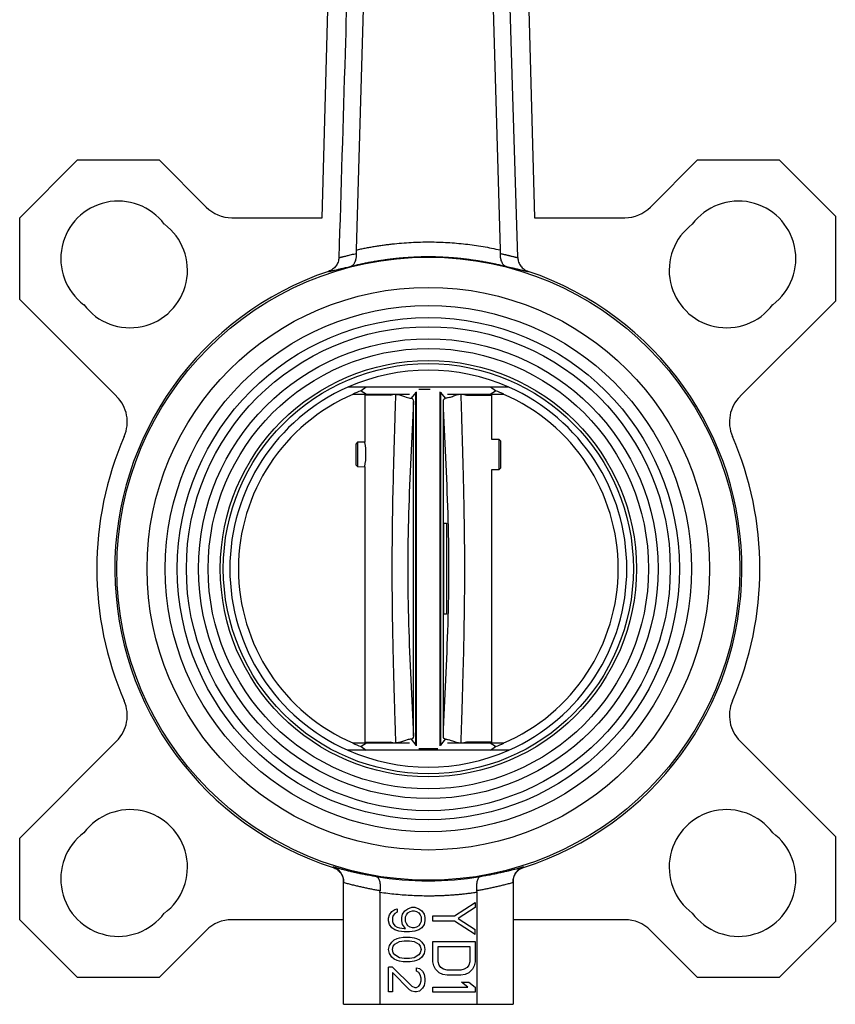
# Model space of a CAD drawing. Header units: millimetres. Extents: x 358 to 1311, y -31 to 892.
# Tile 3 of 29: x 450 to 585, y 278 to 441. Entities that reach past the tile are written whole.
import ezdxf

# ---------------------------------------------------------------- set-up
doc = ezdxf.new("R2010")
doc.units = ezdxf.units.MM

msp = doc.modelspace()

# ---------------------------------------------------------------- linework, layer by layer
at = {"color": 7, "linetype": 'Continuous', "lineweight": 25}
for p, q in [((505.65, 402.86), (508.21, 489.17)), ((526.86, 489.17), (529.43, 402.86)), ((499.99, 408.18), (502.08, 483.49)), ((533, 483.49), (535.09, 408.18)), ((449.98, 408.18), (459.52, 417.73)), ((459.52, 417.73), (473.02, 417.73)), ((473.02, 417.73), (480.81, 409.94)), ((554.26, 409.94), (562.05, 417.73)), ((562.05, 417.73), (575.55, 417.73)), ((575.55, 417.73), (584.83, 408.45)), ((449.98, 394.68), (449.98, 408.18)), ((485.05, 408.18), (499.99, 408.18)), ((535.09, 408.18), (550.02, 408.18)), ((584.83, 408.45), (584.83, 394.41)), ((466, 378.66), (449.98, 394.68)), ((584.83, 394.41), (569.07, 378.66)), ((530.85, 380.17), (504.22, 380.17)), ((507.28, 380.17), (506.41, 379.57)), ((506.41, 379.57), (507.29, 379.02)), ((515.47, 379.32), (514.68, 378.35)), ((515.43, 379.42), (515.47, 379.32)), ((515.58, 320.9), (515.58, 379.43)), ((519.5, 320.9), (519.5, 379.43)), ((519.61, 379.32), (519.65, 379.42)), ((520.4, 378.35), (519.61, 379.32)), ((527.78, 379.02), (528.66, 379.57)), ((528.66, 379.57), (527.8, 380.17)), ((505.05, 379.02), (507.29, 379.02)), ((507.05, 379.02), (507.04, 378.87)), ((507.04, 378.87), (507.04, 371.09)), ((507.29, 379.02), (514.4, 379.02)), ((512.17, 378.97), (511.24, 378.87)), ((515.06, 322.5), (515.06, 377.83)), ((520.02, 322.5), (520.02, 377.83)), ((520.68, 379.02), (527.78, 379.02)), ((523.84, 378.87), (522.9, 378.97)), ((527.78, 379.02), (530.02, 379.02)), ((528.04, 378.87), (528.03, 379.02)), ((528.04, 371.53), (528.04, 378.87)), ((507.04, 371.09), (505.84, 371.06)), ((529.24, 371.55), (528.04, 371.53)), ((529.54, 371.26), (529.24, 371.55)), ((529.24, 369.05), (529.24, 371.55)), ((529.54, 369.05), (529.54, 371.26)), ((505.84, 371.06), (505.54, 370.75)), ((505.54, 370.75), (505.54, 367.35)), ((505.84, 371.06), (505.84, 369.05)), ((505.84, 369.05), (505.84, 367.05)), ((529.24, 366.55), (529.24, 369.05)), ((529.54, 366.85), (529.54, 369.05)), ((505.54, 367.35), (505.84, 367.05)), ((505.84, 367.05), (507.04, 367.02)), ((507.04, 367.02), (507.04, 321.47)), ((528.04, 366.58), (529.24, 366.55)), ((528.04, 321.47), (528.04, 366.58)), ((529.24, 366.55), (529.54, 366.85)), ((520.12, 357.67), (520.52, 357.67)), ((520.12, 342.67), (520.12, 357.67)), ((520.52, 357.67), (520.52, 342.67)), ((520.52, 342.67), (520.12, 342.67)), ((449.98, 305.65), (466, 321.67)), ((507.29, 321.32), (505.05, 321.32)), ((507.29, 321.32), (506.41, 320.77)), ((506.41, 320.77), (507.28, 320.17)), ((507.04, 321.47), (507.05, 321.32)), ((514.4, 321.32), (507.29, 321.32)), ((511.24, 321.47), (512.17, 321.36)), ((514.68, 321.98), (515.47, 321.01)), ((515.47, 321.01), (515.43, 320.9)), ((519.61, 321.01), (520.4, 321.98)), ((519.65, 320.91), (519.61, 321.01)), ((527.78, 321.32), (520.68, 321.32)), ((522.9, 321.36), (523.84, 321.47)), ((528.66, 320.77), (527.78, 321.32)), ((530.02, 321.32), (527.78, 321.32)), ((527.8, 320.17), (528.66, 320.77)), ((528.03, 321.32), (528.04, 321.47)), ((569.07, 321.67), (584.83, 305.92)), ((530.85, 320.17), (504.22, 320.17)), ((449.98, 292.15), (449.98, 305.65)), ((584.83, 305.92), (584.83, 291.88)), ((501.8, 300.78), (501.8, 300.88)), ((533.28, 300.88), (533.28, 300.78)), ((503.54, 278.17), (503.54, 298.29)), ((531.54, 298.29), (531.54, 278.17)), ((509.54, 296.65), (509.54, 278.17)), ((525.54, 296.65), (525.54, 278.17)), ((521.85, 292.77), (525.28, 295.01)), ((525.28, 295.01), (525.28, 294.17)), ((510.98, 292.4), (511.11, 292.96)), ((511.11, 292.96), (511.49, 293.52)), ((511.49, 293.52), (512, 293.86)), ((512, 293.18), (511.74, 292.85)), ((512, 293.86), (512.38, 293.97)), ((512.38, 293.41), (512, 293.18)), ((512.38, 293.97), (512.38, 293.41)), ((513.15, 292.51), (513.28, 293.07)), ((513.28, 293.07), (513.66, 293.63)), ((513.66, 293.63), (514.17, 293.97)), ((513.79, 292.62), (513.91, 292.96)), ((513.91, 292.96), (514.17, 293.3)), ((514.17, 293.97), (514.81, 294.2)), ((514.17, 293.3), (514.55, 293.52)), ((514.55, 293.52), (514.93, 293.63)), ((514.81, 294.2), (515.32, 294.2)), ((514.93, 293.63), (515.19, 293.63)), ((515.19, 293.63), (515.57, 293.52)), ((515.32, 294.2), (515.96, 293.97)), ((515.57, 293.52), (515.96, 293.3)), ((515.96, 293.97), (516.47, 293.63)), ((515.96, 293.3), (516.21, 292.96)), ((516.21, 292.96), (516.34, 292.62)), ((516.47, 293.63), (516.85, 293.07)), ((516.85, 293.07), (516.98, 292.51)), ((525.28, 294.17), (522.45, 292.35)), ((459.52, 282.6), (449.98, 292.15)), ((503.54, 292.15), (485.05, 292.15)), ((510.98, 291.95), (510.98, 292.4)), ((511.11, 291.38), (510.98, 291.95)), ((511.49, 290.82), (511.11, 291.38)), ((511.74, 292.85), (511.62, 292.51)), ((511.62, 292.51), (511.62, 291.83)), ((511.62, 291.83), (511.74, 291.5)), ((511.74, 291.5), (512, 291.16)), ((513.15, 291.95), (513.15, 292.51)), ((513.28, 291.38), (513.15, 291.95)), ((513.79, 290.71), (513.28, 291.38)), ((513.79, 291.83), (513.79, 292.62)), ((513.91, 291.5), (513.79, 291.83)), ((514.17, 291.16), (513.91, 291.5)), ((516.21, 291.5), (515.96, 291.16)), ((516.34, 291.83), (516.21, 291.5)), ((516.34, 292.62), (516.34, 291.83)), ((516.85, 291.38), (516.47, 290.82)), ((516.98, 291.95), (516.85, 291.38)), ((516.98, 292.51), (516.98, 291.95)), ((518.28, 291.93), (518.28, 292.77)), ((518.28, 292.77), (521.85, 292.77)), ((521.85, 291.93), (518.28, 291.93)), ((525.28, 289.69), (521.85, 291.93)), ((522.45, 292.35), (525.28, 290.53)), ((550.02, 292.15), (531.54, 292.15)), ((584.83, 291.88), (575.55, 282.6)), ((480.81, 290.39), (473.02, 282.6)), ((512, 290.48), (511.49, 290.82)), ((512, 291.16), (512.38, 290.93)), ((512.64, 290.26), (512, 290.48)), ((512.38, 290.93), (512.76, 290.82)), ((513.53, 290.15), (512.64, 290.26)), ((512.76, 290.82), (513.53, 290.71)), ((513.53, 290.71), (513.79, 290.71)), ((514.42, 290.15), (513.53, 290.15)), ((514.55, 290.93), (514.17, 291.16)), ((515.32, 290.26), (514.42, 290.15)), ((514.93, 290.82), (514.55, 290.93)), ((515.19, 290.82), (514.93, 290.82)), ((515.57, 290.93), (515.19, 290.82)), ((515.96, 290.48), (515.32, 290.26)), ((515.96, 291.16), (515.57, 290.93)), ((516.47, 290.82), (515.96, 290.48)), ((525.28, 289.69), (525.28, 290.53)), ((562.05, 282.6), (554.26, 290.39)), ((511.11, 287.9), (511.49, 288.46)), ((511.49, 288.46), (511.87, 288.8)), ((511.74, 287.78), (512, 288.12)), ((511.87, 288.8), (512.38, 289.02)), ((512, 288.12), (512.76, 288.57)), ((512.38, 289.02), (512.76, 289.13)), ((512.76, 289.13), (513.4, 289.25)), ((512.76, 288.57), (513.53, 288.68)), ((513.4, 289.25), (514.55, 289.25)), ((513.53, 288.68), (514.42, 288.68)), ((514.42, 288.68), (515.19, 288.57)), ((514.55, 289.25), (515.19, 289.13)), ((515.19, 289.13), (515.57, 289.02)), ((515.19, 288.57), (515.96, 288.12)), ((515.57, 289.02), (516.08, 288.8)), ((515.96, 288.12), (516.21, 287.78)), ((516.08, 288.8), (516.47, 288.46)), ((516.47, 288.46), (516.85, 287.9)), ((518.28, 285.21), (518.28, 288.57)), ((518.28, 288.57), (525.28, 288.57)), ((525.28, 288.57), (525.28, 285.21)), ((510.98, 287.22), (511.11, 287.9)), ((511.11, 286.55), (510.98, 287.22)), ((511.49, 285.98), (511.11, 286.55)), ((511.62, 287.22), (511.74, 287.78)), ((511.74, 286.66), (511.62, 287.22)), ((512, 286.32), (511.74, 286.66)), ((516.21, 286.66), (515.96, 286.32)), ((516.21, 287.78), (516.34, 287.22)), ((516.34, 287.22), (516.21, 286.66)), ((516.85, 286.55), (516.47, 285.98)), ((516.85, 287.9), (516.98, 287.22)), ((516.98, 287.22), (516.85, 286.55)), ((519.17, 285.21), (519.17, 287.73)), ((519.17, 287.73), (524.38, 287.73)), ((524.38, 287.73), (524.38, 285.21)), ((511.87, 285.65), (511.49, 285.98)), ((512.38, 285.42), (511.87, 285.65)), ((512.76, 285.87), (512, 286.32)), ((512.76, 285.31), (512.38, 285.42)), ((513.53, 285.76), (512.76, 285.87)), ((513.4, 285.2), (512.76, 285.31)), ((514.55, 285.2), (513.4, 285.2)), ((514.42, 285.76), (513.53, 285.76)), ((515.19, 285.87), (514.42, 285.76)), ((515.19, 285.31), (514.55, 285.2)), ((515.96, 286.32), (515.19, 285.87)), ((515.57, 285.42), (515.19, 285.31)), ((516.08, 285.65), (515.57, 285.42)), ((516.47, 285.98), (516.08, 285.65)), ((518.43, 284.51), (518.28, 285.21)), ((519.32, 284.65), (519.17, 285.21)), ((524.38, 285.21), (524.23, 284.65)), ((525.28, 285.21), (525.13, 284.51)), ((510.98, 280.25), (510.98, 284.3)), ((511.62, 284.3), (510.98, 284.3)), ((511.62, 284.3), (514.81, 281.15)), ((514.42, 280.58), (511.62, 283.4)), ((511.62, 283.4), (511.62, 280.25)), ((515.57, 283.62), (515.57, 284.18)), ((515.57, 284.18), (516.08, 284.07)), ((515.96, 283.4), (515.57, 283.62)), ((516.21, 283.06), (515.96, 283.4)), ((516.08, 284.07), (516.59, 283.62)), ((516.59, 283.62), (516.85, 283.17)), ((518.72, 283.95), (518.43, 284.51)), ((519.32, 283.39), (518.72, 283.95)), ((519.62, 284.23), (519.32, 284.65)), ((519.92, 283.11), (519.32, 283.39)), ((520.06, 283.95), (519.62, 284.23)), ((520.66, 283.81), (520.06, 283.95)), ((522.89, 283.81), (520.66, 283.81)), ((523.49, 283.95), (522.89, 283.81)), ((523.94, 284.23), (523.49, 283.95)), ((524.23, 283.39), (523.64, 283.11)), ((524.23, 284.65), (523.94, 284.23)), ((524.83, 283.95), (524.23, 283.39)), ((525.13, 284.51), (524.83, 283.95)), ((473.02, 282.6), (459.52, 282.6)), ((516.34, 282.5), (516.21, 283.06)), ((516.21, 281.48), (516.34, 282.05)), ((516.34, 282.05), (516.34, 282.5)), ((516.85, 283.17), (516.98, 282.38)), ((516.98, 281.93), (516.85, 281.26)), ((516.98, 282.38), (516.98, 281.93)), ((520.66, 282.97), (519.92, 283.11)), ((522.89, 282.97), (520.66, 282.97)), ((523.64, 283.11), (522.89, 282.97)), ((524.09, 281.01), (523.04, 281.85)), ((523.04, 281.85), (524.23, 281.85)), ((524.23, 281.85), (525.28, 281.01)), ((575.55, 282.6), (562.05, 282.6)), ((511.62, 280.25), (510.98, 280.25)), ((514.81, 280.36), (514.42, 280.58)), ((514.81, 281.15), (515.32, 280.92)), ((515.32, 280.25), (514.81, 280.36)), ((515.32, 280.92), (515.57, 280.92)), ((515.57, 280.25), (515.32, 280.25)), ((515.57, 280.92), (515.96, 281.15)), ((516.08, 280.36), (515.57, 280.25)), ((515.96, 281.15), (516.21, 281.48)), ((516.59, 280.81), (516.08, 280.36)), ((516.85, 281.26), (516.59, 280.81)), ((518.28, 281.01), (524.09, 281.01)), ((518.28, 280.17), (518.28, 281.01)), ((525.28, 280.17), (518.28, 280.17)), ((525.28, 281.01), (525.28, 280.17)), ((503.54, 278.17), (509.54, 278.17)), ((509.54, 278.17), (525.54, 278.17)), ((525.54, 278.17), (531.54, 278.17))]:
    msp.add_line(p, q, dxfattribs=at)
at = {"color": 8, "linetype": 'Continuous', "lineweight": 25}
for p, q in [((511.24, 378.87), (507.04, 378.87)), ((511.24, 378.87), (511.86, 379.02)), ((523.21, 379.02), (523.84, 378.87)), ((523.84, 378.87), (528.04, 378.87)), ((507.04, 321.47), (511.24, 321.47)), ((511.87, 321.32), (511.24, 321.47)), ((523.84, 321.47), (523.22, 321.32)), ((528.04, 321.47), (523.84, 321.47))]:
    msp.add_line(p, q, dxfattribs=at)
at = {"color": 7, "linetype": 'Continuous', "lineweight": 25, "flags": 128}
msp.add_lwpolyline([(532.33, 401.6), (531.47, 430.05), (530.57, 459.61), (529.83, 483.71)], dxfattribs=at)
at = {"color": 7, "linetype": 'Continuous', "lineweight": 25}
for radius in [51.5, 46.5, 43.5, 41.5, 40, 38, 36.4, 34.4, 33.9]:
    msp.add_circle((517.54, 350.17), radius, dxfattribs=at)
for centre, radius, start, end in [((466.27, 401.43), 9.5, 36.678, 233.322), ((568.8, 401.43), 9.5, 306.678, 143.322), ((485.05, 414.18), 6, 225, 270), ((550.02, 414.18), 6, 270, 315), ((468.22, 399.49), 9.5, 216.678, 53.322), ((566.86, 399.49), 9.5, 126.678, 323.322), ((517.54, 350.17), 51.84, 108.5595, 252.3219), ((517.54, 350.17), 51.84, 287.6781, 71.4404), ((517.54, 350.17), 32.82, 66.0629, 113.9331), ((517.54, 350.17), 32.82, 113.9331, 246.0629), ((517.54, 350.17), 31.43, 110.7295, 113.3971), ((517.54, 350.17), 31.43, 66.6029, 69.2705), ((517.54, 350.17), 32.82, 293.9331, 66.0629), ((461.76, 374.41), 6, 336.5043, 45), ((517.54, 350.17), 31.4, 113.2502, 246.7498), ((517.54, 350.17), 31.4, 293.2502, 66.7498), ((573.32, 374.41), 6, 135, 203.4957), ((517.54, 350.17), 54.82, 156.5043, 203.4957), ((517.54, 350.17), 54.82, 336.5043, 23.4957), ((496.64, 369.05), 10.59, 349.1126, 10.7396), ((461.76, 325.92), 6, 315, 23.4957), ((573.32, 325.92), 6, 156.5043, 225), ((517.54, 350.17), 31.43, 246.6029, 249.2705), ((517.54, 350.17), 31.43, 290.7295, 293.3971), ((517.54, 350.17), 32.82, 246.0629, 293.9331), ((468.22, 300.84), 9.5, 306.678, 143.322), ((566.86, 300.84), 9.5, 36.678, 233.322), ((466.27, 298.9), 9.5, 126.678, 323.322), ((568.8, 298.9), 9.5, 216.678, 53.322), ((517.54, 350.17), 51.61, 260.3866, 279.6134), ((485.05, 286.15), 6, 90, 135), ((550.02, 286.15), 6, 45, 90)]:
    msp.add_arc(centre, radius, start, end, dxfattribs=at)
for points, knots in [([(505.37, 487.87), (505.11, 479.34), (504.58, 461.84), (503.7, 433.09), (503.09, 412.86), (502.75, 401.6)], [0, 0, 0, 0, 0.296648, 0.608364, 1, 1, 1, 1]), ([(505.65, 402.86), (505.89, 402.91), (506.38, 403.02), (507.12, 403.17), (507.86, 403.31), (508.6, 403.44), (509.34, 403.56), (510.08, 403.67), (510.82, 403.76), (512.36, 403.94), (514.67, 404.13), (517.73, 404.21), (520.74, 404.11), (523.2, 403.9), (525.14, 403.65), (526.58, 403.43), (528.01, 403.17), (528.95, 402.96), (529.43, 402.86)], [0, 0, 0, 0, 0.0314343, 0.0628247, 0.0941774, 0.1254984, 0.1567939, 0.18807, 0.2193328, 0.2505886, 0.3809541, 0.5097121, 0.6336012, 0.7573574, 0.8180572, 0.8787016, 0.9393345, 1, 1, 1, 1]), ([(502.75, 401.6), (502.77, 401.6), (502.8, 401.61), (502.86, 401.62), (502.94, 401.63), (503.02, 401.65), (503.11, 401.67), (503.21, 401.69), (503.32, 401.72), (503.45, 401.75), (503.58, 401.78), (503.72, 401.82), (503.91, 401.86), (504.15, 401.92), (504.46, 402), (504.81, 402.09), (505.21, 402.18), (505.5, 402.26), (505.66, 402.29)], [0, 0, 0, 0, 0.047648, 0.095707, 0.144179, 0.193062, 0.242359, 0.292069, 0.342192, 0.392729, 0.443681, 0.495046, 0.546826, 0.629614, 0.716327, 0.806964, 0.901522, 1, 1, 1, 1]), ([(504.64, 400.12), (504.66, 400.12), (504.72, 400.14), (504.81, 400.18), (504.93, 400.25), (505.09, 400.37), (505.25, 400.56), (505.41, 400.82), (505.53, 401.11), (505.61, 401.41), (505.64, 401.67), (505.66, 401.87), (505.67, 402.08), (505.66, 402.22), (505.66, 402.29)], [0, 0, 0, 0, 0.039671, 0.093926, 0.163406, 0.248797, 0.389867, 0.498816, 0.630345, 0.748283, 0.814113, 0.878052, 0.940027, 1, 1, 1, 1]), ([(529.42, 402.29), (529.42, 402.25), (529.41, 402.15), (529.41, 402.01), (529.41, 401.87), (529.42, 401.74), (529.44, 401.6), (529.47, 401.39), (529.55, 401.11), (529.67, 400.82), (529.83, 400.56), (530, 400.36), (530.18, 400.23), (530.32, 400.15), (530.41, 400.13), (530.44, 400.12)], [0, 0, 0, 0, 0.03976, 0.080416, 0.121961, 0.164382, 0.20766, 0.251767, 0.369687, 0.501231, 0.61015, 0.751246, 0.861477, 0.943872, 1, 1, 1, 1]), ([(529.42, 402.29), (529.5, 402.27), (529.65, 402.24), (529.87, 402.18), (530.08, 402.13), (530.28, 402.08), (530.46, 402.04), (530.63, 402), (530.79, 401.96), (530.94, 401.92), (531.08, 401.88), (531.27, 401.84), (531.49, 401.78), (531.72, 401.72), (531.92, 401.68), (532.09, 401.64), (532.23, 401.62), (532.29, 401.61), (532.33, 401.6)], [0, 0, 0, 0, 0.050319, 0.099631, 0.147933, 0.195228, 0.241514, 0.286791, 0.331058, 0.374317, 0.416565, 0.457804, 0.551467, 0.643809, 0.734831, 0.824535, 0.912924, 1, 1, 1, 1]), ([(502.75, 401.6), (502.74, 401.35), (502.69, 401.1), (502.53, 400.62), (502.41, 400.39), (502.18, 400.09), (502.09, 399.99), (501.91, 399.81), (501.82, 399.73), (501.51, 399.51), (501.28, 399.39), (501.04, 399.31)], [0, 0, 0, 0, 0.25, 0.25, 0.5, 0.5, 0.625, 0.625, 0.75, 0.75, 1, 1, 1, 1]), ([(504.64, 400.12), (504.88, 400.18), (505.36, 400.3), (506.08, 400.47), (506.81, 400.63), (507.54, 400.78), (508.27, 400.92), (509.01, 401.05), (509.74, 401.17), (510.48, 401.27), (511.22, 401.37), (511.96, 401.46), (512.7, 401.53), (513.44, 401.59), (514.19, 401.65), (514.93, 401.69), (515.68, 401.72), (516.42, 401.75), (517.17, 401.76), (517.91, 401.76), (518.66, 401.75), (519.4, 401.72), (520.14, 401.69), (520.89, 401.65), (521.63, 401.59), (522.37, 401.53), (523.12, 401.46), (523.86, 401.37), (524.59, 401.27), (525.33, 401.17), (526.07, 401.05), (526.8, 400.92), (527.53, 400.78), (528.26, 400.63), (528.99, 400.47), (529.72, 400.3), (530.2, 400.18), (530.44, 400.12)], [0, 0, 0, 0, 0.0285723, 0.0571445, 0.0857166, 0.1142886, 0.1428606, 0.1714325, 0.2000043, 0.2285761, 0.2571478, 0.2857195, 0.3142911, 0.3428627, 0.3714342, 0.4000057, 0.4285771, 0.4571485, 0.4857198, 0.5142911, 0.5428624, 0.5714336, 0.6000048, 0.628576, 0.6571472, 0.6857183, 0.7142894, 0.7428605, 0.7714316, 0.8000026, 0.8285737, 0.8571448, 0.8857158, 0.9142869, 0.9428579, 0.9714289, 1, 1, 1, 1]), ([(532.33, 401.6), (532.34, 401.35), (532.38, 401.1), (532.55, 400.62), (532.67, 400.39), (532.9, 400.09), (532.98, 399.99), (533.16, 399.81), (533.26, 399.73), (533.56, 399.51), (533.79, 399.39), (534.04, 399.31)], [0, 0, 0, 0, 0.25, 0.25, 0.5, 0.5, 0.625, 0.625, 0.75, 0.75, 1, 1, 1, 1]), ([(501.04, 399.31), (501.06, 399.31), (501.09, 399.31), (501.15, 399.32), (501.22, 399.33), (501.3, 399.35), (501.38, 399.36), (501.48, 399.38), (501.58, 399.41), (501.7, 399.43), (501.82, 399.46), (501.95, 399.49), (502.18, 399.55), (502.56, 399.64), (503.03, 399.75), (503.47, 399.85), (503.83, 399.94), (504.22, 400.02), (504.5, 400.09), (504.64, 400.12)], [0, 0, 0, 0, 0.0419984, 0.083952, 0.1258704, 0.1677632, 0.2096399, 0.2515102, 0.2933835, 0.3352695, 0.3771777, 0.4191175, 0.4610985, 0.5892142, 0.7182693, 0.7887751, 0.8592034, 0.9295973, 1, 1, 1, 1]), ([(530.44, 400.12), (530.52, 400.1), (530.69, 400.06), (530.93, 400.01), (531.16, 399.95), (531.39, 399.9), (531.6, 399.85), (531.81, 399.8), (532.01, 399.76), (532.2, 399.71), (532.38, 399.67), (532.55, 399.63), (532.76, 399.58), (533, 399.52), (533.24, 399.46), (533.46, 399.41), (533.65, 399.37), (533.81, 399.34), (533.94, 399.32), (534, 399.31), (534.04, 399.31)], [0, 0, 0, 0, 0.0423008, 0.0845403, 0.1267275, 0.1688719, 0.2109826, 0.2530689, 0.2951402, 0.3372059, 0.3792753, 0.4213577, 0.4634626, 0.540392, 0.617131, 0.6937372, 0.7702688, 0.8467841, 0.9233417, 1, 1, 1, 1]), ([(515.95, 379.87), (516.07, 379.87), (516.28, 379.87), (516.76, 379.87), (517.17, 379.87), (517.49, 379.87), (517.72, 379.87), (517.83, 379.87), (517.84, 379.87)], [0, 0, 0, 0, 0.3223432, 0.6036363, 0.7365656, 0.8619607, 0.9879322, 1, 1, 1, 1]), ([(512.17, 321.36), (512.16, 321.66), (512.14, 322.54), (512.09, 324.12), (512.03, 325.93), (511.98, 327.59), (511.94, 329.12), (511.89, 330.64), (511.84, 332.6), (511.78, 334.85), (511.72, 337.46), (511.64, 341.43), (511.57, 346.78), (511.57, 353.46), (511.65, 360.21), (511.77, 365.23), (511.86, 368.54), (511.9, 370.05), (511.95, 371.51), (511.99, 372.97), (512.04, 374.6), (512.09, 376.35), (512.14, 377.86), (512.16, 378.69), (512.17, 378.97)], [0, 0, 0, 0, 0.015415, 0.04592, 0.082229, 0.109702, 0.132604, 0.161659, 0.189022, 0.234792, 0.278732, 0.325185, 0.441488, 0.556854, 0.672915, 0.79331, 0.818416, 0.845088, 0.871855, 0.894407, 0.921357, 0.9569, 0.985387, 1, 1, 1, 1]), ([(512.17, 378.97), (512.3, 378.96), (512.95, 378.92), (513.9, 378.43), (514.43, 378.37), (514.68, 378.35)], [0, 0, 0, 0, 0.112063, 0.576509, 1, 1, 1, 1]), ([(515.06, 377.83), (514.91, 374.73), (514.62, 368.55), (514.25, 359.34), (514.06, 350.17), (514.25, 340.99), (514.62, 331.78), (514.91, 325.6), (515.06, 322.5)], [0, 0, 0, 0, 0.168224, 0.334962, 0.5, 0.665037, 0.831775, 1, 1, 1, 1]), ([(514.68, 378.35), (514.81, 378.31), (515.02, 378.25), (515.05, 377.96), (515.06, 377.83)], [0, 0, 0, 0, 0.575971, 1, 1, 1, 1]), ([(520.02, 377.83), (520.03, 377.98), (520.06, 378.27), (520.29, 378.32), (520.4, 378.35)], [0, 0, 0, 0, 0.511078, 1, 1, 1, 1]), ([(520.02, 322.5), (520.16, 325.6), (520.45, 331.78), (520.82, 340.99), (521.01, 350.17), (520.82, 359.34), (520.45, 368.55), (520.16, 374.73), (520.02, 377.83)], [0, 0, 0, 0, 0.168224, 0.334962, 0.5, 0.665037, 0.831775, 1, 1, 1, 1]), ([(522.9, 378.97), (522.71, 378.95), (522.26, 378.9), (521.63, 378.63), (520.93, 378.41), (520.58, 378.37), (520.4, 378.35)], [0, 0, 0, 0, 0.174922, 0.395269, 0.66564, 1, 1, 1, 1]), ([(522.9, 378.97), (522.91, 378.67), (522.94, 377.79), (522.99, 376.24), (523.04, 374.46), (523.09, 372.83), (523.13, 371.32), (523.18, 369.82), (523.23, 367.88), (523.29, 365.65), (523.35, 363.06), (523.43, 359.11), (523.51, 353.78), (523.51, 347.09), (523.43, 340.3), (523.31, 335.19), (523.21, 331.73), (523.16, 330.06), (523.12, 328.4), (523.06, 326.61), (523, 324.63), (522.95, 322.82), (522.91, 321.72), (522.9, 321.36)], [0, 0, 0, 0, 0.015638, 0.045515, 0.081012, 0.108125, 0.130686, 0.159416, 0.186483, 0.231785, 0.275366, 0.321534, 0.437513, 0.552996, 0.66953, 0.790845, 0.819347, 0.849847, 0.877899, 0.905555, 0.943029, 0.981233, 1, 1, 1, 1]), ([(515.06, 322.5), (515.04, 322.33), (515.01, 322.05), (514.78, 322), (514.68, 321.98)], [0, 0, 0, 0, 0.577437, 1, 1, 1, 1]), ([(520.4, 321.98), (520.29, 322.01), (520.06, 322.06), (520.03, 322.35), (520.02, 322.5)], [0, 0, 0, 0, 0.488913, 1, 1, 1, 1]), ([(514.68, 321.98), (514.48, 321.96), (514, 321.92), (513.09, 321.47), (512.37, 321.39), (512.17, 321.36)], [0, 0, 0, 0, 0.350625, 0.826445, 1, 1, 1, 1]), ([(520.4, 321.98), (520.58, 321.96), (520.93, 321.92), (521.63, 321.7), (522.26, 321.43), (522.71, 321.38), (522.9, 321.36)], [0, 0, 0, 0, 0.33435, 0.604728, 0.82509, 1, 1, 1, 1]), ([(515.95, 320.47), (516.06, 320.47), (516.25, 320.47), (516.7, 320.47), (517.13, 320.47), (517.58, 320.47), (518.02, 320.47), (518.52, 320.47), (518.91, 320.47), (519.07, 320.47), (519.12, 320.47)], [0, 0, 0, 0, 0.183132, 0.303564, 0.424939, 0.515926, 0.606958, 0.726394, 0.918709, 1, 1, 1, 1]), ([(508.92, 299.28), (508.68, 299.32), (508.2, 299.4), (507.49, 299.52), (506.8, 299.65), (506.12, 299.78), (505.46, 299.93), (504.81, 300.07), (504.18, 300.23), (503.56, 300.39), (502.96, 300.55), (502.37, 300.71), (501.99, 300.83), (501.8, 300.88)], [0, 0, 0, 0, 0.100997, 0.199979, 0.296943, 0.391891, 0.484821, 0.575732, 0.664625, 0.751498, 0.836352, 0.919186, 1, 1, 1, 1]), ([(503.54, 298.48), (503.54, 298.53), (503.54, 298.62), (503.52, 298.75), (503.51, 298.88), (503.48, 299.02), (503.45, 299.16), (503.38, 299.37), (503.26, 299.66), (503.05, 299.98), (502.79, 300.29), (502.5, 300.54), (502.2, 300.72), (501.96, 300.82), (501.84, 300.87), (501.8, 300.88)], [0, 0, 0, 0, 0.040139, 0.081001, 0.122557, 0.164775, 0.207617, 0.25104, 0.370476, 0.500877, 0.612621, 0.750781, 0.873515, 0.955707, 1, 1, 1, 1]), ([(501.8, 300.78), (502.05, 300.7), (502.28, 300.58), (502.71, 300.27), (502.9, 300.08), (503.37, 299.45), (503.54, 298.93), (503.54, 298.39)], [0, 0, 0, 0, 0.25, 0.25, 0.5, 0.5, 1, 1, 1, 1]), ([(533.28, 300.88), (533.04, 300.81), (532.57, 300.67), (531.85, 300.47), (531.1, 300.28), (530.33, 300.09), (529.54, 299.91), (528.73, 299.74), (527.89, 299.57), (527.03, 299.42), (526.45, 299.33), (526.16, 299.28)], [0, 0, 0, 0, 0.099044, 0.201107, 0.306188, 0.414285, 0.525399, 0.639529, 0.756673, 0.87683, 1, 1, 1, 1]), ([(533.28, 300.88), (533.23, 300.87), (533.11, 300.82), (532.88, 300.72), (532.58, 300.54), (532.28, 300.29), (532.02, 299.98), (531.82, 299.66), (531.68, 299.33), (531.59, 299.02), (531.55, 298.75), (531.54, 298.57), (531.54, 298.48)], [0, 0, 0, 0, 0.0443137, 0.1265147, 0.2492448, 0.3874054, 0.4991748, 0.6295741, 0.7490374, 0.8352681, 0.9190167, 1, 1, 1, 1]), ([(531.54, 298.39), (531.54, 298.66), (531.58, 298.92), (531.74, 299.42), (531.86, 299.66), (532.33, 300.29), (532.77, 300.62), (533.28, 300.78)], [0, 0, 0, 0, 0.25, 0.25, 0.5, 0.5, 1, 1, 1, 1]), ([(503.54, 298.29), (503.54, 298.32), (503.54, 298.38), (503.54, 298.45), (503.54, 298.48)], [0, 0, 0, 0, 0.501571, 1, 1, 1, 1]), ([(509.55, 296.93), (509.33, 296.97), (508.88, 297.05), (508.2, 297.17), (507.53, 297.31), (506.86, 297.45), (506.19, 297.6), (505.53, 297.76), (504.86, 297.92), (504.2, 298.1), (503.76, 298.22), (503.54, 298.29)], [0, 0, 0, 0, 0.111744, 0.223308, 0.334701, 0.445933, 0.557013, 0.66795, 0.778754, 0.889434, 1, 1, 1, 1]), ([(508.92, 299.28), (508.94, 299.28), (508.97, 299.27), (509.03, 299.25), (509.1, 299.2), (509.17, 299.14), (509.27, 299.02), (509.37, 298.85), (509.48, 298.56), (509.55, 298.23), (509.58, 297.9), (509.59, 297.61), (509.59, 297.39), (509.58, 297.16), (509.56, 297.01), (509.55, 296.93)], [0, 0, 0, 0, 0.0352349, 0.0765927, 0.1242965, 0.2087184, 0.2488184, 0.385153, 0.4986699, 0.6284031, 0.7484737, 0.8127405, 0.8762192, 0.9387018, 1, 1, 1, 1]), ([(526.16, 299.28), (526.13, 299.28), (526.09, 299.27), (526.04, 299.24), (525.99, 299.21), (525.94, 299.18), (525.9, 299.14), (525.87, 299.1), (525.8, 299.02), (525.71, 298.86), (525.6, 298.57), (525.53, 298.23), (525.49, 297.9), (525.48, 297.62), (525.49, 297.39), (525.5, 297.16), (525.51, 297.01), (525.52, 296.93)], [0, 0, 0, 0, 0.045581, 0.087817, 0.12671, 0.162259, 0.194465, 0.223327, 0.248845, 0.38057, 0.498691, 0.627096, 0.748486, 0.812327, 0.875473, 0.938002, 1, 1, 1, 1]), ([(531.54, 298.29), (531.32, 298.22), (530.88, 298.1), (530.21, 297.92), (529.55, 297.76), (528.88, 297.6), (528.21, 297.45), (527.54, 297.31), (526.87, 297.17), (526.2, 297.05), (525.75, 296.97), (525.52, 296.93)], [0, 0, 0, 0, 0.110561, 0.221238, 0.332039, 0.442975, 0.554055, 0.665288, 0.776683, 0.888251, 1, 1, 1, 1]), ([(531.54, 298.48), (531.54, 298.45), (531.54, 298.38), (531.54, 298.32), (531.54, 298.29)], [0, 0, 0, 0, 0.498424, 1, 1, 1, 1]), ([(525.54, 296.65), (525.3, 296.62), (524.81, 296.55), (524.09, 296.46), (523.36, 296.37), (522.64, 296.3), (521.91, 296.24), (521.19, 296.18), (520.46, 296.14), (519.73, 296.1), (519, 296.08), (518.27, 296.06), (517.33, 296.06), (516.2, 296.07), (514.86, 296.12), (513.53, 296.2), (512.19, 296.32), (510.86, 296.47), (509.98, 296.59), (509.54, 296.65)], [0, 0, 0, 0, 0.045514, 0.090992, 0.136441, 0.18187, 0.227287, 0.272701, 0.318119, 0.36355, 0.409002, 0.454485, 0.500004, 0.583417, 0.66673, 0.749994, 0.833259, 0.916578, 1, 1, 1, 1])]:
    msp.add_open_spline(points, degree=3, knots=knots, dxfattribs=at)
for points in [[(505.66, 402.29), (505.64, 402.48), (505.64, 402.67), (505.65, 402.86)], [(529.43, 402.86), (529.43, 402.67), (529.43, 402.48), (529.42, 402.29)], [(515.47, 321.01), (515.47, 321.65), (515.47, 322.94), (515.47, 325.64), (515.47, 328.83), (515.47, 332.51), (515.47, 336.57), (515.47, 340.93), (515.47, 345.5), (515.47, 350.17), (515.47, 354.83), (515.47, 359.4), (515.47, 363.76), (515.47, 367.82), (515.47, 371.5), (515.47, 374.69), (515.47, 377.39), (515.47, 378.68), (515.47, 379.32)], [(519.61, 321.01), (519.61, 321.65), (519.61, 322.94), (519.61, 325.64), (519.61, 328.83), (519.61, 332.51), (519.61, 336.57), (519.61, 340.93), (519.61, 345.5), (519.61, 350.17), (519.61, 354.83), (519.61, 359.4), (519.61, 363.76), (519.61, 367.82), (519.61, 371.5), (519.61, 374.69), (519.61, 377.39), (519.61, 378.68), (519.61, 379.32)], [(509.54, 296.65), (509.54, 296.75), (509.54, 296.84), (509.55, 296.93)], [(525.52, 296.93), (525.53, 296.84), (525.54, 296.75), (525.54, 296.65)]]:
    msp.add_open_spline(points, degree=3, dxfattribs=at)

doc.saveas('drawing.dxf')
